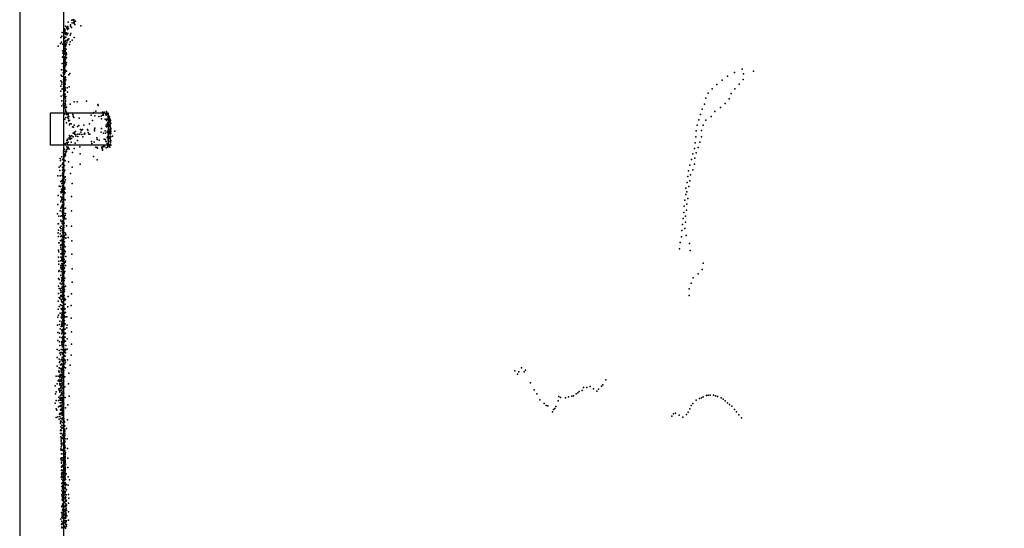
# Model space of a CAD drawing. Header units: millimetres. Extents: x -32813 to 10799, y -19025 to 25907.
# Tile 8 of 31: x -18144 to -11194, y -9464 to -5877. Entities that reach past the tile are written whole.
import ezdxf

# ---------------------------------------------------------------- set-up
doc = ezdxf.new("R2010")
doc.units = ezdxf.units.MM
for name, color, linetype in [('P', 9, 'Continuous'), ('ROOMS', 1, 'Continuous'), ('WALLS', 3, 'Continuous')]:
    doc.layers.add(name, color=color, linetype=linetype)

# ---------------------------------------------------------------- blocks, each defined once
blk = doc.blocks.new('Column_R_48')
for points in [[(-115.006, 115), (115.003, 115)], [(-115.006, -115.004), (-115.006, 115)], [(115.003, 115), (115.003, -115.004)], [(115.003, -115.004), (-115.006, -115.004)]]:
    blk.add_lwpolyline(points)

msp = doc.modelspace()

# ---------------------------------------------------------------- linework, layer by layer
at = {"layer": 'P'}
for p in [(-17803, -5894), (-17776, -5881), (-17775, -5900), (-17769, -5877), (-17763, -5885), (-17762, -5877), (-17762, -5899), (-17761, -5900), (-17761, -5903), (-17759, -5894), (-17750, -5886), (-17844, -5967), (-17832, -5966), (-17830, -5977), (-17828, -5941), (-17826, -5961), (-17824, -5951), (-17824, -5970), (-17822, -5975), (-17820, -5922), (-17816, -5975), (-17815, -5934), (-17815, -5970), (-17812, -5930), (-17808, -5933), (-17808, -5939), (-17808, -5945), (-17805, -5975), (-17804, -5924), (-17800, -5940), (-17786, -5914), (-17785, -5922), (-17783, -5973), (-17778, -5932), (-17756, -5910), (-17714, -5920), (-17856, -6045), (-17853, -6002), (-17850, -6036), (-17848, -5994), (-17834, -6003), (-17834, -6007), (-17833, -5992), (-17833, -6010), (-17831, -6009), (-17828, -6001), (-17828, -6035), (-17827, -5999), (-17827, -6007), (-17823, -6031), (-17821, -6024), (-17821, -6028), (-17821, -6044), (-17818, -5981), (-17818, -5999), (-17811, -5984), (-17811, -6039), (-17810, -6026), (-17808, -6016), (-17804, -6020), (-17798, -6011), (-17789, -5987), (-17787, -6033), (-17775, -6022), (-17761, -6003), (-17874, -6063), (-17843, -6096), (-17842, -6050), (-17839, -6114), (-17833, -6048), (-17829, -6095), (-17828, -6055), (-17827, -6092), (-17827, -6116), (-17826, -6102), (-17825, -6102), (-17824, -6063), (-17824, -6066), (-17824, -6100), (-17824, -6113), (-17823, -6056), (-17823, -6068), (-17823, -6080), (-17823, -6095), (-17822, -6051), (-17822, -6058), (-17822, -6103), (-17822, -6114), (-17820, -6066), (-17820, -6105), (-17817, -6055), (-17817, -6084), (-17816, -6111), (-17794, -6052), (-17845, -6186), (-17843, -6142), (-17838, -6136), (-17833, -6175), (-17829, -6175), (-17828, -6186), (-17827, -6186), (-17826, -6155), (-17826, -6163), (-17825, -6186), (-17824, -6119), (-17824, -6138), (-17824, -6145), (-17823, -6155), (-17822, -6159), (-17822, -6174), (-17821, -6137), (-17819, -6127), (-17815, -6146), (-17815, -6182), (-17814, -6182), (-17813, -6119), (-17849, -6230), (-17846, -6230), (-17837, -6251), (-17836, -6207), (-17832, -6232), (-17831, -6238), (-17828, -6218), (-17827, -6203), (-17827, -6211), (-17826, -6207), (-17826, -6230), (-17826, -6234), (-17826, -6249), (-17825, -6211), (-17824, -6247), (-17823, -6203), (-17822, -6192), (-17821, -6191), (-17820, -6233), (-17820, -6233), (-17817, -6195), (-17814, -6240), (-13099, -6250), (-13045, -6226), (-12965, -6239), (-17854, -6307), (-17851, -6269), (-17848, -6318), (-17846, -6275), (-17835, -6278), (-17835, -6301), (-17834, -6292), (-17833, -6291), (-17831, -6305), (-17828, -6260), (-17828, -6261), (-17828, -6324), (-17827, -6258), (-17827, -6298), (-17826, -6323), (-17825, -6312), (-17824, -6279), (-17824, -6290), (-17824, -6305), (-17823, -6281), (-17822, -6285), (-17822, -6305), (-17818, -6300), (-17798, -6266), (-17791, -6257), (-13185, -6304), (-13147, -6275), (-13038, -6299), (-13035, -6258), (-17855, -6345), (-17854, -6382), (-17846, -6332), (-17845, -6367), (-17844, -6365), (-17835, -6350), (-17835, -6350), (-17832, -6350), (-17830, -6344), (-17828, -6362), (-17828, -6372), (-17828, -6381), (-17827, -6368), (-17824, -6364), (-17823, -6329), (-17823, -6335), (-17823, -6353), (-17822, -6377), (-17810, -6357), (-17807, -6387), (-17795, -6351), (-13256, -6364), (-13224, -6333), (-13096, -6364), (-13065, -6332), (-17852, -6415), (-17847, -6449), (-17837, -6410), (-17834, -6439), (-17833, -6423), (-17832, -6395), (-17832, -6412), (-17830, -6410), (-17828, -6397), (-17825, -6418), (-17824, -6417), (-17823, -6402), (-17823, -6427), (-17822, -6436), (-17822, -6453), (-17821, -6450), (-17818, -6419), (-17760, -6456), (-17739, -6456), (-17674, -6451), (-13301, -6431), (-13285, -6396), (-13137, -6434), (-13122, -6397), (-17846, -6485), (-17837, -6473), (-17833, -6467), (-17830, -6494), (-17828, -6482), (-17826, -6498), (-17824, -6465), (-17821, -6493), (-17820, -6473), (-17820, -6474), (-17820, -6479), (-17820, -6512), (-17820, -6523), (-17819, -6499), (-17819, -6521), (-17814, -6494), (-17814, -6529), (-17789, -6472), (-17621, -6531), (-17608, -6521), (-17593, -6475), (-17591, -6483), (-17559, -6529), (-17547, -6529), (-17531, -6525), (-13327, -6508), (-13309, -6472), (-13236, -6525), (-13196, -6497), (-13163, -6467), (-17829, -6543), (-17826, -6579), (-17818, -6566), (-17813, -6535), (-17813, -6545), (-17808, -6535), (-17805, -6567), (-17803, -6546), (-17802, -6557), (-17801, -6536), (-17800, -6576), (-17799, -6589), (-17798, -6559), (-17793, -6587), (-17769, -6546), (-17766, -6558), (-17762, -6566), (-17724, -6572), (-17639, -6550), (-17630, -6587), (-17628, -6535), (-17615, -6555), (-17585, -6559), (-17569, -6557), (-17566, -6575), (-17559, -6551), (-17556, -6547), (-17555, -6541), (-17554, -6538), (-17552, -6551), (-17541, -6578), (-17536, -6543), (-17533, -6551), (-17532, -6588), (-17531, -6578), (-17528, -6544), (-17528, -6578), (-17527, -6545), (-17523, -6561), (-17523, -6603), (-17522, -6546), (-17517, -6574), (-17516, -6583), (-17512, -6567), (-17510, -6559), (-17509, -6576), (-17509, -6597), (-17507, -6589), (-17506, -6581), (-17506, -6592), (-17503, -6588), (-13351, -6584), (-13338, -6545), (-13300, -6586), (-13262, -6559), (-17814, -6605), (-17793, -6619), (-17791, -6612), (-17781, -6612), (-17772, -6633), (-17764, -6635), (-17759, -6620), (-17757, -6670), (-17751, -6666), (-17736, -6631), (-17727, -6624), (-17716, -6652), (-17713, -6670), (-17709, -6656), (-17701, -6652), (-17691, -6621), (-17665, -6651), (-17663, -6656), (-17662, -6672), (-17651, -6612), (-17616, -6648), (-17616, -6660), (-17613, -6643), (-17569, -6669), (-17568, -6644), (-17541, -6660), (-17535, -6621), (-17533, -6629), (-17531, -6633), (-17528, -6669), (-17527, -6611), (-17525, -6664), (-17523, -6662), (-17522, -6620), (-17519, -6631), (-17518, -6604), (-17516, -6654), (-17516, -6667), (-17513, -6629), (-17511, -6627), (-17508, -6619), (-17507, -6626), (-17506, -6626), (-17506, -6628), (-17506, -6646), (-17506, -6648), (-17506, -6657), (-17505, -6610), (-17505, -6664), (-17504, -6636), (-17503, -6611), (-17503, -6659), (-17503, -6668), (-17502, -6666), (-17501, -6606), (-17501, -6648), (-17500, -6644), (-17472, -6664), (-13368, -6661), (-13362, -6621), (-13331, -6659), (-13319, -6621), (-17811, -6730), (-17808, -6720), (-17806, -6727), (-17803, -6740), (-17796, -6707), (-17795, -6717), (-17793, -6694), (-17789, -6715), (-17788, -6704), (-17787, -6719), (-17782, -6740), (-17779, -6696), (-17778, -6715), (-17776, -6695), (-17767, -6702), (-17766, -6676), (-17759, -6679), (-17755, -6685), (-17748, -6687), (-17748, -6698), (-17736, -6728), (-17734, -6683), (-17734, -6701), (-17723, -6685), (-17719, -6683), (-17706, -6686), (-17698, -6703), (-17690, -6685), (-17688, -6678), (-17685, -6682), (-17657, -6685), (-17650, -6685), (-17637, -6736), (-17619, -6740), (-17599, -6710), (-17598, -6722), (-17584, -6726), (-17554, -6676), (-17547, -6720), (-17541, -6721), (-17538, -6676), (-17537, -6733), (-17534, -6735), (-17526, -6711), (-17525, -6703), (-17524, -6707), (-17521, -6679), (-17521, -6691), (-17521, -6721), (-17519, -6731), (-17518, -6682), (-17515, -6674), (-17515, -6704), (-17508, -6715), (-17507, -6674), (-17507, -6714), (-17507, -6736), (-17506, -6709), (-17506, -6719), (-17506, -6733), (-17505, -6684), (-17505, -6699), (-17504, -6682), (-17504, -6700), (-17504, -6702), (-17504, -6736), (-17504, -6740), (-17502, -6678), (-17502, -6704), (-17502, -6730), (-17490, -6698), (-13371, -6704), (-13343, -6740), (-13331, -6702), (-17835, -6802), (-17827, -6789), (-17824, -6753), (-17823, -6805), (-17819, -6811), (-17818, -6808), (-17815, -6746), (-17814, -6804), (-17813, -6806), (-17812, -6774), (-17812, -6792), (-17808, -6743), (-17808, -6755), (-17807, -6785), (-17806, -6759), (-17804, -6777), (-17802, -6775), (-17799, -6784), (-17796, -6789), (-17791, -6759), (-17761, -6786), (-17754, -6747), (-17720, -6774), (-17635, -6751), (-17608, -6777), (-17598, -6779), (-17596, -6782), (-17565, -6779), (-17565, -6782), (-17564, -6775), (-17561, -6774), (-17560, -6796), (-17559, -6790), (-17555, -6774), (-17550, -6764), (-17546, -6767), (-17546, -6771), (-17544, -6762), (-17533, -6781), (-17533, -6781), (-17528, -6749), (-17524, -6777), (-17523, -6769), (-17521, -6749), (-17519, -6762), (-17516, -6766), (-17511, -6761), (-17511, -6774), (-17510, -6756), (-17509, -6756), (-17507, -6775), (-17504, -6754), (-17500, -6762), (-13380, -6786), (-13375, -6745), (-13354, -6778), (-17858, -6855), (-17856, -6871), (-17847, -6843), (-17842, -6862), (-17836, -6817), (-17836, -6855), (-17835, -6831), (-17833, -6846), (-17832, -6851), (-17831, -6823), (-17827, -6842), (-17827, -6867), (-17825, -6833), (-17824, -6872), (-17823, -6834), (-17822, -6822), (-17821, -6835), (-17799, -6879), (-17772, -6813), (-17717, -6824), (-17624, -6841), (-17597, -6865), (-13402, -6864), (-13393, -6824), (-13379, -6854), (-13369, -6815), (-17866, -6917), (-17860, -6940), (-17857, -6907), (-17845, -6899), (-17843, -6938), (-17842, -6918), (-17840, -6887), (-17838, -6890), (-17838, -6944), (-17837, -6929), (-17836, -6885), (-17836, -6886), (-17836, -6897), (-17833, -6921), (-17833, -6922), (-17833, -6937), (-17831, -6940), (-17830, -6950), (-17829, -6904), (-17826, -6939), (-17775, -6918), (-17718, -6896), (-13422, -6942), (-13413, -6903), (-13393, -6935), (-13381, -6896), (-17876, -6979), (-17858, -6979), (-17855, -7019), (-17851, -7018), (-17848, -7013), (-17844, -6976), (-17842, -6965), (-17842, -7001), (-17842, -7001), (-17841, -6980), (-17841, -7018), (-17840, -7012), (-17839, -6956), (-17839, -6971), (-17839, -6974), (-17839, -7004), (-17838, -6964), (-17838, -6983), (-17837, -6989), (-17836, -6970), (-17835, -6965), (-17835, -7000), (-17834, -6996), (-17834, -7018), (-17829, -6990), (-17824, -6985), (-17822, -7007), (-17786, -6961), (-13428, -6983), (-13414, -7013), (-13409, -6971), (-17867, -7052), (-17856, -7053), (-17849, -7071), (-17848, -7083), (-17847, -7033), (-17845, -7074), (-17843, -7033), (-17843, -7073), (-17842, -7048), (-17841, -7032), (-17840, -7065), (-17839, -7053), (-17839, -7058), (-17838, -7023), (-17838, -7045), (-17838, -7047), (-17838, -7074), (-17838, -7084), (-17837, -7026), (-17837, -7033), (-17836, -7041), (-17836, -7078), (-17833, -7033), (-17833, -7069), (-17833, -7071), (-17830, -7088), (-17829, -7027), (-17826, -7021), (-17825, -7060), (-17825, -7073), (-17773, -7032), (-13441, -7066), (-13435, -7090), (-13432, -7026), (-13421, -7053), (-17873, -7117), (-17854, -7092), (-17853, -7126), (-17853, -7127), (-17852, -7098), (-17852, -7153), (-17848, -7143), (-17847, -7130), (-17845, -7096), (-17843, -7091), (-17841, -7130), (-17841, -7134), (-17841, -7136), (-17841, -7157), (-17840, -7129), (-17840, -7134), (-17839, -7112), (-17838, -7138), (-17838, -7146), (-17837, -7125), (-17836, -7096), (-17836, -7100), (-17835, -7092), (-17835, -7140), (-17835, -7145), (-17834, -7104), (-17833, -7135), (-17832, -7109), (-17824, -7097), (-17824, -7147), (-17779, -7123), (-13448, -7150), (-13442, -7110), (-13427, -7138), (-17875, -7181), (-17858, -7226), (-17853, -7162), (-17853, -7209), (-17852, -7198), (-17845, -7189), (-17844, -7186), (-17844, -7229), (-17842, -7196), (-17842, -7222), (-17841, -7166), (-17841, -7183), (-17841, -7218), (-17839, -7196), (-17839, -7204), (-17838, -7187), (-17838, -7212), (-17837, -7166), (-17837, -7178), (-17837, -7197), (-17837, -7207), (-17836, -7228), (-17834, -7209), (-17833, -7175), (-17832, -7177), (-17832, -7211), (-17822, -7205), (-17779, -7225), (-13454, -7193), (-13438, -7221), (-13435, -7178), (-17877, -7247), (-17868, -7263), (-17855, -7263), (-17854, -7290), (-17844, -7258), (-17843, -7235), (-17842, -7240), (-17841, -7295), (-17840, -7266), (-17840, -7268), (-17839, -7249), (-17839, -7255), (-17838, -7241), (-17838, -7278), (-17837, -7280), (-17836, -7249), (-17836, -7255), (-17836, -7260), (-17836, -7276), (-17836, -7297), (-17835, -7236), (-17835, -7246), (-17835, -7279), (-17835, -7288), (-17833, -7243), (-17830, -7267), (-17828, -7281), (-17827, -7273), (-17824, -7259), (-17821, -7243), (-17818, -7281), (-13461, -7279), (-13456, -7236), (-13443, -7263), (-17874, -7317), (-17871, -7316), (-17871, -7361), (-17859, -7342), (-17854, -7349), (-17853, -7366), (-17851, -7300), (-17851, -7334), (-17844, -7312), (-17842, -7354), (-17842, -7357), (-17841, -7300), (-17841, -7352), (-17841, -7363), (-17840, -7311), (-17840, -7340), (-17839, -7318), (-17839, -7362), (-17838, -7321), (-17838, -7350), (-17837, -7318), (-17837, -7326), (-17837, -7342), (-17836, -7340), (-17836, -7347), (-17836, -7350), (-17835, -7302), (-17835, -7313), (-17833, -7330), (-17832, -7342), (-17830, -7312), (-17815, -7330), (-17778, -7333), (-13471, -7364), (-13465, -7322), (-13448, -7350), (-13445, -7306), (-17873, -7380), (-17870, -7406), (-17859, -7388), (-17857, -7434), (-17855, -7436), (-17853, -7405), (-17850, -7399), (-17849, -7434), (-17845, -7433), (-17844, -7424), (-17843, -7377), (-17843, -7425), (-17842, -7411), (-17842, -7427), (-17841, -7375), (-17841, -7405), (-17841, -7408), (-17840, -7381), (-17839, -7404), (-17838, -7382), (-17837, -7393), (-17836, -7377), (-17836, -7382), (-17836, -7419), (-17835, -7385), (-17834, -7424), (-17830, -7377), (-17829, -7398), (-17827, -7413), (-17820, -7382), (-17819, -7394), (-17819, -7417), (-17803, -7413), (-17776, -7437), (-13472, -7409), (-13440, -7399), (-17870, -7503), (-17868, -7450), (-17867, -7450), (-17857, -7466), (-17855, -7481), (-17853, -7495), (-17851, -7465), (-17845, -7458), (-17845, -7492), (-17844, -7467), (-17844, -7470), (-17844, -7497), (-17844, -7507), (-17843, -7438), (-17843, -7445), (-17843, -7448), (-17841, -7456), (-17839, -7447), (-17839, -7460), (-17839, -7480), (-17839, -7484), (-17838, -7450), (-17838, -7471), (-17835, -7495), (-17833, -7461), (-17832, -7463), (-17831, -7472), (-17831, -7503), (-17829, -7443), (-17829, -7504), (-17824, -7480), (-13486, -7493), (-13482, -7449), (-13415, -7456), (-13411, -7504), (-17870, -7552), (-17869, -7514), (-17855, -7529), (-17855, -7552), (-17848, -7530), (-17848, -7563), (-17847, -7571), (-17844, -7521), (-17844, -7526), (-17844, -7535), (-17844, -7557), (-17843, -7513), (-17843, -7554), (-17842, -7527), (-17842, -7546), (-17842, -7559), (-17841, -7508), (-17841, -7510), (-17841, -7558), (-17840, -7568), (-17839, -7546), (-17839, -7558), (-17838, -7513), (-17837, -7517), (-17835, -7520), (-17834, -7544), (-17830, -7567), (-17828, -7528), (-17823, -7513), (-17819, -7548), (-17776, -7531), (-17869, -7579), (-17869, -7600), (-17865, -7645), (-17855, -7578), (-17854, -7610), (-17854, -7628), (-17852, -7622), (-17850, -7637), (-17846, -7596), (-17845, -7625), (-17844, -7601), (-17844, -7611), (-17844, -7634), (-17843, -7609), (-17842, -7578), (-17842, -7612), (-17842, -7622), (-17841, -7578), (-17841, -7612), (-17841, -7618), (-17841, -7637), (-17841, -7642), (-17841, -7643), (-17841, -7644), (-17840, -7580), (-17840, -7582), (-17839, -7644), (-17837, -7599), (-17834, -7584), (-17833, -7589), (-17831, -7597), (-17831, -7624), (-17828, -7630), (-17824, -7588), (-17822, -7611), (-17821, -7579), (-17775, -7633), (-13327, -7638), (-13320, -7595), (-17871, -7703), (-17869, -7652), (-17867, -7709), (-17854, -7679), (-17853, -7682), (-17852, -7652), (-17850, -7697), (-17850, -7715), (-17845, -7699), (-17843, -7663), (-17843, -7667), (-17842, -7706), (-17842, -7715), (-17841, -7671), (-17841, -7706), (-17841, -7708), (-17840, -7656), (-17840, -7678), (-17839, -7654), (-17839, -7665), (-17839, -7674), (-17839, -7677), (-17839, -7679), (-17839, -7687), (-17839, -7701), (-17839, -7714), (-17833, -7656), (-17833, -7685), (-17831, -7664), (-17831, -7703), (-17829, -7655), (-17826, -7652), (-17826, -7700), (-13389, -7698), (-13354, -7670), (-17871, -7756), (-17867, -7772), (-17858, -7734), (-17857, -7785), (-17853, -7772), (-17852, -7743), (-17846, -7723), (-17844, -7762), (-17844, -7768), (-17843, -7735), (-17842, -7740), (-17842, -7756), (-17841, -7732), (-17841, -7771), (-17841, -7779), (-17840, -7764), (-17840, -7771), (-17839, -7741), (-17839, -7758), (-17839, -7759), (-17839, -7761), (-17834, -7743), (-17834, -7745), (-17833, -7716), (-17832, -7775), (-17832, -7782), (-17830, -7717), (-17829, -7780), (-17828, -7761), (-17822, -7756), (-17774, -7728), (-13419, -7775), (-13404, -7736), (-17871, -7807), (-17867, -7836), (-17861, -7844), (-17854, -7821), (-17854, -7832), (-17853, -7802), (-17852, -7789), (-17852, -7851), (-17846, -7851), (-17845, -7820), (-17844, -7826), (-17843, -7826), (-17842, -7802), (-17842, -7819), (-17841, -7803), (-17841, -7814), (-17841, -7835), (-17839, -7792), (-17839, -7846), (-17838, -7800), (-17837, -7805), (-17836, -7786), (-17836, -7799), (-17836, -7821), (-17836, -7836), (-17834, -7831), (-17833, -7832), (-17833, -7850), (-17830, -7823), (-17828, -7843), (-17827, -7793), (-17826, -7854), (-17821, -7851), (-17802, -7829), (-17779, -7811), (-13418, -7822), (-17874, -7863), (-17874, -7919), (-17866, -7899), (-17856, -7889), (-17851, -7914), (-17850, -7863), (-17850, -7892), (-17849, -7922), (-17847, -7892), (-17846, -7866), (-17846, -7917), (-17842, -7871), (-17841, -7898), (-17841, -7918), (-17841, -7923), (-17840, -7867), (-17840, -7917), (-17839, -7906), (-17838, -7892), (-17838, -7918), (-17835, -7882), (-17835, -7900), (-17835, -7913), (-17833, -7860), (-17832, -7890), (-17832, -7903), (-17831, -7914), (-17831, -7920), (-17824, -7884), (-17823, -7915), (-17804, -7903), (-17782, -7893), (-17875, -7974), (-17870, -7960), (-17859, -7947), (-17851, -7976), (-17848, -7958), (-17847, -7981), (-17846, -7953), (-17846, -7975), (-17844, -7943), (-17844, -7966), (-17843, -7965), (-17842, -7942), (-17841, -7988), (-17840, -7960), (-17839, -7930), (-17839, -7947), (-17838, -7956), (-17837, -7974), (-17837, -7992), (-17836, -7976), (-17835, -7939), (-17831, -7975), (-17831, -7979), (-17830, -7949), (-17830, -7966), (-17830, -7972), (-17825, -7942), (-17825, -7975), (-17824, -7972), (-17821, -7942), (-17811, -7972), (-17782, -7982), (-17878, -8031), (-17864, -8026), (-17861, -8004), (-17859, -8058), (-17851, -8041), (-17850, -8035), (-17848, -8027), (-17846, -8010), (-17846, -8022), (-17845, -8008), (-17844, -8018), (-17844, -8040), (-17843, -8019), (-17842, -7995), (-17841, -8061), (-17840, -8012), (-17840, -8020), (-17840, -8036), (-17839, -8034), (-17836, -8054), (-17835, -8022), (-17835, -8040), (-17834, -8007), (-17833, -8046), (-17832, -8056), (-17831, -8058), (-17830, -8018), (-17828, -8027), (-17828, -8029), (-17827, -7998), (-17824, -8023), (-17823, -8059), (-17811, -8049), (-17809, -8032), (-17875, -8083), (-17863, -8088), (-17860, -8115), (-17848, -8092), (-17847, -8088), (-17847, -8120), (-17846, -8065), (-17846, -8069), (-17845, -8119), (-17843, -8069), (-17843, -8079), (-17841, -8111), (-17841, -8131), (-17840, -8072), (-17840, -8074), (-17839, -8084), (-17839, -8084), (-17839, -8132), (-17836, -8105), (-17835, -8069), (-17834, -8095), (-17833, -8112), (-17833, -8122), (-17832, -8071), (-17831, -8086), (-17826, -8092), (-17823, -8115), (-17823, -8115), (-17822, -8088), (-17809, -8128), (-17778, -8078), (-17875, -8140), (-17863, -8150), (-17862, -8174), (-17848, -8154), (-17847, -8147), (-17847, -8165), (-17845, -8170), (-17844, -8177), (-17843, -8183), (-17841, -8133), (-17840, -8135), (-17839, -8156), (-17839, -8181), (-17838, -8153), (-17837, -8171), (-17837, -8174), (-17836, -8145), (-17834, -8133), (-17834, -8172), (-17834, -8202), (-17832, -8135), (-17832, -8201), (-17831, -8140), (-17830, -8152), (-17820, -8145), (-17820, -8200), (-17818, -8174), (-17809, -8201), (-17778, -8165), (-17879, -8203), (-17879, -8260), (-17866, -8210), (-17865, -8271), (-17860, -8229), (-17857, -8241), (-17853, -8223), (-17852, -8204), (-17849, -8271), (-17847, -8224), (-17844, -8257), (-17843, -8232), (-17843, -8232), (-17843, -8235), (-17842, -8204), (-17840, -8231), (-17840, -8256), (-17839, -8230), (-17838, -8210), (-17838, -8228), (-17838, -8263), (-17836, -8237), (-17835, -8204), (-17835, -8205), (-17835, -8243), (-17831, -8245), (-17831, -8248), (-17829, -8221), (-17826, -8214), (-17824, -8250), (-17822, -8226), (-17820, -8207), (-17781, -8242), (-17881, -8320), (-17865, -8332), (-17864, -8295), (-17861, -8288), (-17860, -8335), (-17857, -8310), (-17853, -8340), (-17852, -8340), (-17851, -8277), (-17850, -8336), (-17849, -8305), (-17847, -8311), (-17845, -8334), (-17844, -8310), (-17843, -8283), (-17843, -8287), (-17842, -8284), (-17842, -8307), (-17841, -8323), (-17840, -8274), (-17839, -8281), (-17837, -8321), (-17837, -8325), (-17836, -8293), (-17836, -8330), (-17834, -8286), (-17834, -8321), (-17830, -8272), (-17830, -8273), (-17830, -8327), (-17829, -8279), (-17825, -8304), (-17823, -8278), (-17820, -8292), (-17820, -8333), (-17808, -8277), (-17787, -8313), (-14603, -8332), (-17887, -8390), (-17872, -8390), (-17869, -8353), (-17868, -8358), (-17865, -8363), (-17861, -8393), (-17861, -8402), (-17860, -8388), (-17859, -8380), (-17856, -8379), (-17855, -8380), (-17854, -8393), (-17852, -8356), (-17850, -8349), (-17849, -8363), (-17849, -8382), (-17849, -8384), (-17848, -8403), (-17848, -8405), (-17847, -8345), (-17846, -8378), (-17845, -8402), (-17843, -8376), (-17842, -8399), (-17840, -8363), (-17839, -8389), (-17839, -8397), (-17837, -8342), (-17837, -8350), (-17837, -8372), (-17833, -8350), (-17832, -8350), (-17825, -8395), (-17798, -8371), (-14649, -8353), (-14629, -8378), (-14621, -8361), (-14583, -8361), (-14574, -8348), (-17893, -8459), (-17880, -8446), (-17874, -8425), (-17869, -8480), (-17868, -8416), (-17864, -8429), (-17862, -8451), (-17860, -8427), (-17860, -8442), (-17860, -8478), (-17857, -8424), (-17857, -8445), (-17856, -8457), (-17855, -8471), (-17854, -8445), (-17854, -8459), (-17853, -8418), (-17849, -8421), (-17849, -8431), (-17848, -8413), (-17847, -8462), (-17845, -8475), (-17844, -8455), (-17842, -8446), (-17842, -8476), (-17841, -8438), (-17841, -8473), (-17840, -8449), (-17839, -8450), (-17838, -8425), (-17834, -8426), (-17826, -8466), (-17801, -8445), (-14538, -8437), (-14164, -8472), (-14140, -8472), (-14118, -8464), (-14094, -8480), (-14038, -8462), (-14027, -8451), (-14006, -8417), (-17891, -8516), (-17887, -8502), (-17868, -8539), (-17867, -8490), (-17862, -8549), (-17861, -8498), (-17860, -8495), (-17860, -8503), (-17858, -8530), (-17857, -8492), (-17856, -8492), (-17855, -8526), (-17854, -8544), (-17852, -8522), (-17850, -8516), (-17850, -8546), (-17850, -8548), (-17848, -8488), (-17848, -8489), (-17848, -8503), (-17848, -8513), (-17845, -8539), (-17843, -8549), (-17841, -8515), (-17840, -8526), (-17837, -8502), (-17836, -8505), (-17832, -8514), (-17823, -8542), (-17796, -8533), (-14513, -8488), (-14494, -8515), (-14338, -8535), (-14326, -8542), (-14291, -8545), (-14269, -8536), (-14246, -8532), (-14236, -8529), (-14216, -8516), (-14205, -8509), (-14195, -8500), (-14173, -8493), (-14069, -8496), (-14059, -8483), (-13345, -8548), (-13332, -8543), (-13320, -8537), (-13296, -8528), (-13283, -8526), (-13271, -8526), (-13247, -8525), (-13233, -8529), (-13219, -8534), (-13192, -8545), (-17893, -8581), (-17888, -8562), (-17871, -8562), (-17871, -8607), (-17863, -8602), (-17859, -8578), (-17859, -8602), (-17858, -8561), (-17857, -8600), (-17855, -8555), (-17855, -8605), (-17854, -8578), (-17854, -8598), (-17853, -8561), (-17852, -8595), (-17851, -8561), (-17846, -8574), (-17846, -8603), (-17844, -8576), (-17844, -8615), (-17843, -8562), (-17843, -8589), (-17842, -8614), (-17840, -8551), (-17839, -8551), (-17839, -8575), (-17838, -8600), (-17833, -8587), (-17820, -8614), (-17805, -8594), (-14473, -8558), (-14442, -8585), (-14428, -8598), (-14415, -8601), (-14367, -8618), (-14359, -8606), (-14344, -8564), (-13403, -8599), (-13392, -8585), (-13368, -8561), (-13178, -8554), (-13163, -8564), (-13148, -8579), (-13133, -8591), (-13117, -8603), (-17887, -8682), (-17886, -8622), (-17882, -8630), (-17875, -8679), (-17863, -8658), (-17861, -8675), (-17860, -8654), (-17857, -8629), (-17857, -8653), (-17856, -8658), (-17854, -8632), (-17854, -8688), (-17853, -8657), (-17851, -8624), (-17851, -8630), (-17851, -8653), (-17848, -8648), (-17848, -8654), (-17845, -8631), (-17844, -8623), (-17844, -8645), (-17844, -8659), (-17844, -8669), (-17843, -8660), (-17843, -8661), (-17842, -8621), (-17842, -8640), (-17841, -8684), (-17840, -8627), (-17840, -8637), (-17840, -8649), (-17839, -8666), (-17838, -8626), (-17838, -8653), (-17838, -8667), (-14384, -8643), (-14377, -8627), (-13540, -8672), (-13528, -8656), (-13515, -8651), (-13489, -8667), (-13462, -8681), (-13436, -8661), (-13425, -8644), (-13414, -8621), (-13099, -8627), (-13083, -8643), (-13067, -8664), (-13049, -8685), (-17866, -8695), (-17857, -8712), (-17857, -8724), (-17855, -8749), (-17854, -8706), (-17851, -8711), (-17847, -8691), (-17846, -8736), (-17846, -8758), (-17845, -8758), (-17842, -8696), (-17842, -8718), (-17841, -8698), (-17839, -8690), (-17839, -8756), (-17837, -8698), (-17837, -8744), (-17836, -8748), (-17835, -8689), (-17834, -8689), (-17834, -8704), (-17834, -8704), (-17834, -8718), (-17833, -8691), (-17833, -8729), (-17833, -8748), (-17833, -8749), (-17828, -8716), (-17828, -8743), (-17827, -8714), (-17827, -8743), (-17826, -8742), (-17808, -8699), (-17856, -8775), (-17856, -8796), (-17855, -8820), (-17854, -8770), (-17852, -8774), (-17850, -8796), (-17849, -8775), (-17848, -8823), (-17846, -8796), (-17843, -8810), (-17838, -8805), (-17833, -8773), (-17833, -8773), (-17833, -8797), (-17832, -8784), (-17832, -8802), (-17832, -8820), (-17831, -8775), (-17831, -8806), (-17829, -8806), (-17829, -8817), (-17827, -8764), (-17826, -8780), (-17826, -8798), (-17825, -8770), (-17825, -8794), (-17825, -8810), (-17814, -8760), (-17852, -8832), (-17852, -8833), (-17852, -8845), (-17852, -8868), (-17852, -8890), (-17851, -8854), (-17847, -8871), (-17846, -8878), (-17844, -8863), (-17843, -8830), (-17834, -8857), (-17833, -8843), (-17832, -8856), (-17831, -8884), (-17830, -8830), (-17830, -8863), (-17830, -8869), (-17830, -8888), (-17828, -8828), (-17828, -8848), (-17827, -8856), (-17827, -8885), (-17826, -8850), (-17826, -8856), (-17826, -8883), (-17825, -8857), (-17825, -8879), (-17825, -8894), (-17824, -8893), (-17823, -8834), (-17809, -8832), (-17854, -8904), (-17852, -8914), (-17849, -8938), (-17849, -8939), (-17847, -8908), (-17847, -8966), (-17845, -8908), (-17843, -8916), (-17838, -8940), (-17836, -8913), (-17836, -8916), (-17834, -8911), (-17833, -8914), (-17829, -8938), (-17829, -8966), (-17828, -8913), (-17828, -8923), (-17827, -8923), (-17826, -8900), (-17825, -8913), (-17825, -8918), (-17824, -8940), (-17824, -8943), (-17824, -8946), (-17824, -8958), (-17823, -8963), (-17822, -8930), (-17807, -8901), (-17853, -8971), (-17852, -8981), (-17850, -9005), (-17850, -9034), (-17849, -8997), (-17847, -9026), (-17847, -9030), (-17846, -9027), (-17845, -8987), (-17841, -8968), (-17839, -9020), (-17839, -9022), (-17839, -9028), (-17838, -8978), (-17837, -9016), (-17836, -8969), (-17832, -9019), (-17828, -8992), (-17826, -8972), (-17826, -9018), (-17826, -9034), (-17825, -9005), (-17824, -8986), (-17823, -8968), (-17823, -8970), (-17823, -8983), (-17823, -8985), (-17823, -8992), (-17823, -8999), (-17823, -9030), (-17823, -9031), (-17822, -9014), (-17820, -9011), (-17804, -8970), (-17804, -9036), (-17851, -9104), (-17850, -9081), (-17849, -9057), (-17848, -9051), (-17847, -9073), (-17847, -9095), (-17846, -9084), (-17841, -9058), (-17841, -9105), (-17840, -9073), (-17839, -9096), (-17835, -9082), (-17830, -9078), (-17829, -9099), (-17827, -9046), (-17827, -9072), (-17826, -9095), (-17825, -9074), (-17825, -9100), (-17824, -9038), (-17824, -9060), (-17824, -9078), (-17823, -9042), (-17823, -9049), (-17823, -9053), (-17823, -9058), (-17822, -9075), (-17821, -9088), (-17817, -9079), (-17802, -9100), (-17847, -9117), (-17847, -9118), (-17847, -9169), (-17846, -9118), (-17846, -9147), (-17842, -9142), (-17842, -9164), (-17842, -9174), (-17840, -9126), (-17839, -9151), (-17836, -9132), (-17836, -9139), (-17836, -9173), (-17834, -9156), (-17829, -9125), (-17826, -9151), (-17826, -9152), (-17825, -9121), (-17824, -9118), (-17823, -9108), (-17823, -9140), (-17822, -9165), (-17821, -9151), (-17821, -9163), (-17820, -9119), (-17820, -9119), (-17813, -9154), (-17803, -9161), (-17793, -9122), (-17846, -9197), (-17846, -9226), (-17845, -9237), (-17844, -9236), (-17842, -9185), (-17842, -9206), (-17842, -9206), (-17841, -9176), (-17841, -9217), (-17838, -9179), (-17835, -9231), (-17833, -9194), (-17825, -9178), (-17825, -9229), (-17824, -9204), (-17824, -9225), (-17824, -9228), (-17823, -9210), (-17823, -9213), (-17822, -9186), (-17821, -9205), (-17820, -9181), (-17820, -9182), (-17820, -9242), (-17816, -9227), (-17815, -9192), (-17801, -9226), (-17847, -9309), (-17846, -9312), (-17844, -9261), (-17842, -9249), (-17842, -9267), (-17842, -9300), (-17841, -9292), (-17841, -9313), (-17840, -9247), (-17840, -9271), (-17840, -9299), (-17836, -9311), (-17835, -9288), (-17834, -9252), (-17832, -9314), (-17828, -9307), (-17827, -9281), (-17824, -9257), (-17824, -9311), (-17823, -9250), (-17822, -9276), (-17821, -9248), (-17821, -9306), (-17820, -9309), (-17819, -9268), (-17818, -9246), (-17818, -9291), (-17818, -9310), (-17818, -9313), (-17817, -9272), (-17817, -9296), (-17815, -9301), (-17814, -9265), (-17801, -9286), (-17797, -9251), (-17850, -9353), (-17844, -9354), (-17844, -9365), (-17844, -9375), (-17843, -9334), (-17841, -9341), (-17840, -9329), (-17840, -9375), (-17840, -9381), (-17837, -9337), (-17826, -9344), (-17825, -9364), (-17824, -9332), (-17823, -9372), (-17822, -9351), (-17822, -9371), (-17821, -9379), (-17820, -9333), (-17820, -9370), (-17819, -9354), (-17818, -9370), (-17817, -9324), (-17817, -9335), (-17817, -9361), (-17813, -9339), (-17811, -9375), (-17799, -9349), (-17853, -9399), (-17850, -9437), (-17848, -9388), (-17848, -9435), (-17847, -9414), (-17844, -9427), (-17839, -9393), (-17839, -9426), (-17837, -9430), (-17836, -9388), (-17836, -9390), (-17836, -9443), (-17829, -9411), (-17829, -9448), (-17828, -9426), (-17827, -9391), (-17825, -9408), (-17822, -9424), (-17821, -9394), (-17820, -9412), (-17818, -9386), (-17818, -9436), (-17818, -9437), (-17817, -9416), (-17815, -9437), (-17814, -9448), (-17813, -9412), (-17801, -9407), (-17846, -9457), (-17846, -9461), (-17839, -9458), (-17832, -9459), (-17820, -9456), (-17820, -9462)]:
    msp.add_point(p, dxfattribs=at)
at = {"layer": 'ROOMS'}
msp.add_lwpolyline([(-17835.4, 218.9), (-17835.4, -11937.1), (-17974.5, -11936.8), (-17974.5, -12890.9), (-18144.5, -12890.9), (-18144.5, -14017.6), (-17835.4, -14017.6), (-17835.4, -14537.3), (-17476.8, -14537.3), (-17476.8, -14777.3), (-17835.4, -14777.3), (-17835.4, -18349.6), (-5153.9, -18349.6), (-5153.9, -15623), (-1626, -15623), (-1626, -13750), (-1623.5, -13750), (-1623.5, 1678.6)], dxfattribs=at)
at = {"layer": 'WALLS'}
msp.add_lwpolyline([(-18140.4, -11631.4), (-18140.4, 278.9), (-17987.9, 278.9), (-17835.4, 218.9), (-17835.4, -11937.1), (-17987.9, -11784.2), (-18140.4, -11631.4)], dxfattribs=at)

# ---------------------------------------------------------------- block references
at = {"layer": 'WALLS', "xscale": 1.77135}
msp.add_blockref('Column_R_48', (-17722.7, -6647.7), dxfattribs=at)

doc.saveas('drawing.dxf')
